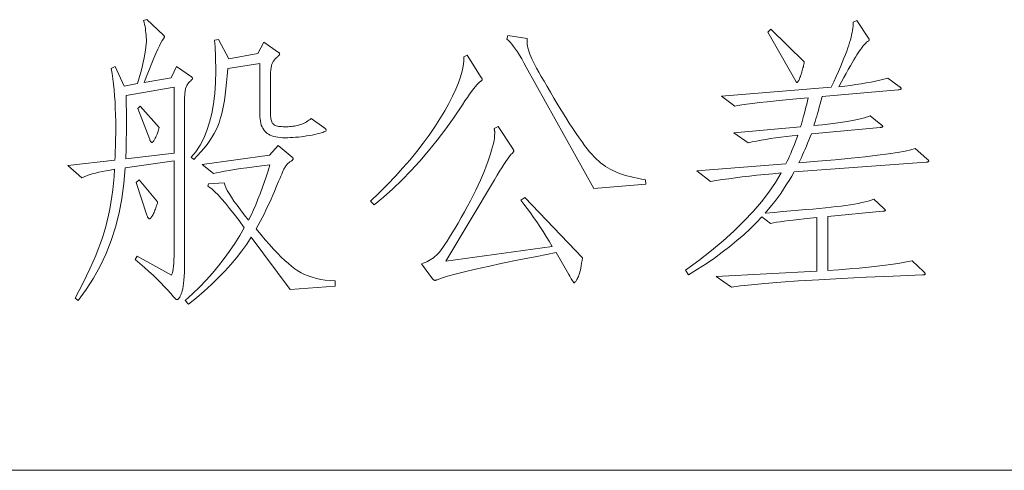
# Model space of a CAD drawing. Extents: x 0 to 1189, y 0 to 841.
# Tile 100 of 132: x 1041 to 1053, y 69 to 74. Entities that reach past the tile are written whole.
import ezdxf

# ---------------------------------------------------------------- set-up
doc = ezdxf.new("R2010")
doc.units = 0

msp = doc.modelspace()

# ---------------------------------------------------------------- linework, layer by layer
at = {"color": 7, "lineweight": 13}
msp.add_line((1026.5, 69), (1064, 69), dxfattribs=at)
for points in [[(1043.234, 73.579), (1043.405, 73.461), (1043.406, 73.459), (1043.408, 73.457), (1043.41, 73.455), (1043.411, 73.453), (1043.412, 73.451), (1043.413, 73.45), (1043.414, 73.448), (1043.415, 73.447), (1043.415, 73.445), (1043.415, 73.444), (1043.415, 73.442), (1043.415, 73.441), (1043.414, 73.439), (1043.413, 73.437), (1043.412, 73.436), (1043.411, 73.434), (1043.41, 73.432), (1043.408, 73.43), (1043.406, 73.428), (1043.405, 73.426), (1043.395, 73.418), (1043.385, 73.409), (1043.377, 73.401), (1043.369, 73.392), (1043.362, 73.383), (1043.356, 73.374), (1043.35, 73.365), (1043.346, 73.356), (1043.342, 73.347), (1043.339, 73.338), (1043.336, 73.328), (1043.334, 73.317), (1043.332, 73.305), (1043.33, 73.293), (1043.328, 73.279), (1043.327, 73.265), (1043.326, 73.249), (1043.325, 73.233), (1043.325, 73.216), (1043.325, 73.197), (1043.325, 71.414), (1043.324, 71.353), (1043.323, 71.297), (1043.322, 71.246), (1043.32, 71.199), (1043.317, 71.157), (1043.313, 71.12), (1043.309, 71.087), (1043.305, 71.059), (1043.299, 71.036), (1043.293, 71.017), (1043.287, 71.001), (1043.281, 70.988), (1043.276, 70.975), (1043.271, 70.965), (1043.265, 70.956), (1043.26, 70.948), (1043.256, 70.943), (1043.251, 70.939), (1043.247, 70.936), (1043.243, 70.935), (1043.239, 70.936), (1043.235, 70.937), (1043.231, 70.938), (1043.227, 70.94), (1043.223, 70.943), (1043.218, 70.947), (1043.214, 70.951), (1043.209, 70.955), (1043.205, 70.961), (1043.2, 70.967), (1043.167, 71.005), (1043.132, 71.045), (1043.095, 71.085), (1043.055, 71.126), (1043.012, 71.168), (1042.968, 71.211), (1042.92, 71.254), (1042.87, 71.299), (1042.818, 71.344), (1042.763, 71.39), (1042.787, 71.428), (1043.176, 71.213), (1043.182, 71.224), (1043.187, 71.239), (1043.191, 71.259), (1043.196, 71.283), (1043.199, 71.313), (1043.202, 71.347), (1043.204, 71.385), (1043.206, 71.428), (1043.206, 71.476), (1043.207, 71.529), (1043.207, 72.51), (1042.652, 72.431), (1042.637, 72.254), (1042.614, 72.083), (1042.582, 71.918), (1042.541, 71.758), (1042.492, 71.605), (1042.434, 71.457), (1042.368, 71.316), (1042.293, 71.18), (1042.21, 71.049), (1042.117, 70.925), (1042.083, 70.953), (1042.129, 71.04), (1042.173, 71.125), (1042.213, 71.207), (1042.251, 71.286), (1042.285, 71.362), (1042.317, 71.436), (1042.346, 71.506), (1042.371, 71.574), (1042.394, 71.64), (1042.414, 71.702), (1042.432, 71.764), (1042.448, 71.828), (1042.463, 71.894), (1042.477, 71.962), (1042.489, 72.033), (1042.5, 72.105), (1042.51, 72.179), (1042.518, 72.255), (1042.525, 72.333), (1042.53, 72.413), (1042.482, 72.405), (1042.436, 72.397), (1042.392, 72.389), (1042.351, 72.379), (1042.313, 72.37), (1042.277, 72.36), (1042.244, 72.35), (1042.213, 72.339), (1042.185, 72.328), (1042.159, 72.316), (1042, 72.455), (1042.534, 72.517), (1042.536, 72.554), (1042.537, 72.59), (1042.539, 72.627), (1042.54, 72.663), (1042.542, 72.699), (1042.542, 72.734), (1042.543, 72.77), (1042.544, 72.805), (1042.544, 72.84), (1042.544, 72.875), (1042.544, 72.955), (1042.542, 73.032), (1042.539, 73.106), (1042.536, 73.178), (1042.531, 73.248), (1042.525, 73.314), (1042.519, 73.378), (1042.511, 73.44), (1042.502, 73.498), (1042.492, 73.555), (1042.537, 73.579), (1042.641, 73.357), (1042.791, 73.385), (1042.81, 73.452), (1042.827, 73.515), (1042.842, 73.573), (1042.855, 73.627), (1042.866, 73.677), (1042.875, 73.722), (1042.882, 73.763), (1042.887, 73.8), (1042.89, 73.832), (1042.891, 73.86), (1042.891, 73.885), (1042.89, 73.911), (1042.888, 73.935), (1042.886, 73.96), (1042.883, 73.984), (1042.88, 74.008), (1042.876, 74.031), (1042.871, 74.054), (1042.866, 74.077), (1042.86, 74.099), (1042.895, 74.11), (1043.085, 73.936), (1043.087, 73.934), (1043.089, 73.932), (1043.091, 73.93), (1043.092, 73.928), (1043.093, 73.926), (1043.094, 73.924), (1043.095, 73.922), (1043.095, 73.921), (1043.096, 73.919), (1043.096, 73.917), (1043.096, 73.915), (1043.095, 73.913), (1043.095, 73.911), (1043.094, 73.909), (1043.093, 73.906), (1043.092, 73.904), (1043.091, 73.901), (1043.089, 73.898), (1043.087, 73.894), (1043.085, 73.891), (1043.072, 73.872), (1043.057, 73.846), (1043.039, 73.813), (1043.02, 73.774), (1043, 73.728), (1042.977, 73.675), (1042.952, 73.616), (1042.926, 73.55), (1042.897, 73.478), (1042.867, 73.398), (1043.172, 73.451)], [(1051.744, 72.531), (1051.748, 72.528), (1051.752, 72.525), (1051.755, 72.522), (1051.757, 72.519), (1051.76, 72.516), (1051.762, 72.514), (1051.763, 72.511), (1051.764, 72.509), (1051.765, 72.507), (1051.765, 72.505), (1051.765, 72.504), (1051.764, 72.502), (1051.762, 72.5), (1051.76, 72.499), (1051.757, 72.498), (1051.754, 72.497), (1051.75, 72.496), (1051.745, 72.495), (1051.74, 72.494), (1051.734, 72.493), (1050.239, 72.386), (1050.21, 72.335), (1050.18, 72.285), (1050.149, 72.236), (1050.118, 72.187), (1050.085, 72.14), (1050.052, 72.094), (1050.017, 72.048), (1049.982, 72.004), (1049.946, 71.96), (1049.909, 71.917), (1050.011, 71.925), (1050.108, 71.933), (1050.2, 71.941), (1050.288, 71.949), (1050.371, 71.956), (1050.449, 71.963), (1050.523, 71.97), (1050.592, 71.977), (1050.656, 71.984), (1050.716, 71.99), (1050.771, 71.996), (1050.824, 72.003), (1050.874, 72.011), (1050.921, 72.018), (1050.965, 72.026), (1051.006, 72.035), (1051.044, 72.044), (1051.079, 72.053), (1051.111, 72.063), (1051.141, 72.073), (1051.252, 71.973), (1051.255, 71.969), (1051.259, 71.966), (1051.262, 71.963), (1051.265, 71.96), (1051.267, 71.958), (1051.269, 71.956), (1051.271, 71.954), (1051.271, 71.952), (1051.272, 71.95), (1051.272, 71.948), (1051.272, 71.947), (1051.271, 71.946), (1051.27, 71.945), (1051.268, 71.943), (1051.265, 71.942), (1051.262, 71.941), (1051.259, 71.94), (1051.255, 71.94), (1051.25, 71.939), (1051.245, 71.938), (1050.62, 71.879), (1050.62, 71.265), (1050.745, 71.274), (1050.864, 71.284), (1050.976, 71.294), (1051.081, 71.304), (1051.18, 71.315), (1051.273, 71.327), (1051.359, 71.338), (1051.438, 71.35), (1051.511, 71.363), (1051.578, 71.376), (1051.703, 71.255), (1051.707, 71.251), (1051.71, 71.248), (1051.713, 71.245), (1051.716, 71.242), (1051.718, 71.239), (1051.72, 71.236), (1051.721, 71.234), (1051.723, 71.231), (1051.723, 71.229), (1051.723, 71.227), (1051.723, 71.225), (1051.722, 71.223), (1051.721, 71.222), (1051.718, 71.22), (1051.716, 71.219), (1051.712, 71.218), (1051.708, 71.217), (1051.703, 71.217), (1051.698, 71.217), (1051.692, 71.216), (1051.36, 71.203), (1051.054, 71.189), (1050.773, 71.175), (1050.518, 71.161), (1050.289, 71.147), (1050.085, 71.133), (1049.907, 71.119), (1049.755, 71.105), (1049.628, 71.092), (1049.527, 71.078), (1049.354, 71.199), (1050.495, 71.258), (1050.495, 71.865), (1050.421, 71.858), (1050.352, 71.851), (1050.288, 71.845), (1050.228, 71.838), (1050.174, 71.831), (1050.124, 71.825), (1050.078, 71.818), (1050.038, 71.812), (1050.002, 71.806), (1049.971, 71.799), (1049.871, 71.876), (1049.807, 71.807), (1049.739, 71.738), (1049.666, 71.671), (1049.589, 71.604), (1049.508, 71.537), (1049.423, 71.472), (1049.333, 71.407), (1049.239, 71.343), (1049.141, 71.279), (1049.038, 71.216), (1049.004, 71.268), (1049.156, 71.38), (1049.299, 71.491), (1049.432, 71.602), (1049.555, 71.713), (1049.669, 71.824), (1049.772, 71.934), (1049.866, 72.044), (1049.951, 72.153), (1050.025, 72.263), (1050.089, 72.372), (1049.995, 72.363), (1049.904, 72.354), (1049.816, 72.345), (1049.731, 72.336), (1049.65, 72.327), (1049.571, 72.317), (1049.496, 72.307), (1049.423, 72.296), (1049.354, 72.285), (1049.288, 72.275), (1049.135, 72.396), (1050.145, 72.476), (1050.159, 72.504), (1050.172, 72.533), (1050.186, 72.563), (1050.2, 72.594), (1050.213, 72.627), (1050.227, 72.66), (1050.24, 72.694), (1050.254, 72.729), (1050.267, 72.765), (1050.28, 72.802), (1050.214, 72.794), (1050.15, 72.786), (1050.088, 72.778), (1050.028, 72.77), (1049.971, 72.761), (1049.915, 72.752), (1049.862, 72.743), (1049.811, 72.734), (1049.762, 72.725), (1049.715, 72.715), (1049.555, 72.826), (1050.311, 72.895), (1050.32, 72.924), (1050.328, 72.954), (1050.337, 72.985), (1050.345, 73.016), (1050.354, 73.049), (1050.363, 73.082), (1050.371, 73.117), (1050.38, 73.152), (1050.389, 73.188), (1050.398, 73.225), (1050.265, 73.213), (1050.143, 73.201), (1050.032, 73.19), (1049.932, 73.18), (1049.843, 73.17), (1049.765, 73.161), (1049.699, 73.153), (1049.643, 73.145), (1049.599, 73.138), (1049.566, 73.131), (1049.413, 73.242), (1050.658, 73.343), (1050.687, 73.406), (1050.714, 73.466), (1050.739, 73.523), (1050.762, 73.576), (1050.783, 73.626), (1050.802, 73.672), (1050.819, 73.715), (1050.834, 73.754), (1050.847, 73.789), (1050.858, 73.822), (1050.867, 73.852), (1050.876, 73.881), (1050.883, 73.909), (1050.89, 73.937), (1050.896, 73.963), (1050.9, 73.989), (1050.904, 74.013), (1050.906, 74.037), (1050.908, 74.06), (1050.908, 74.082), (1050.95, 74.099), (1051.082, 73.902), (1051.083, 73.899), (1051.084, 73.896), (1051.085, 73.894), (1051.086, 73.892), (1051.087, 73.889), (1051.087, 73.887), (1051.088, 73.885), (1051.088, 73.884), (1051.089, 73.882), (1051.089, 73.881), (1051.088, 73.879), (1051.088, 73.878), (1051.088, 73.877), (1051.087, 73.875), (1051.086, 73.874), (1051.085, 73.872), (1051.083, 73.871), (1051.082, 73.87), (1051.08, 73.868), (1051.078, 73.867), (1051.069, 73.861), (1051.06, 73.854), (1051.05, 73.845), (1051.04, 73.834), (1051.029, 73.822), (1051.018, 73.808), (1051.005, 73.792), (1050.993, 73.775), (1050.979, 73.756), (1050.965, 73.735), (1050.95, 73.712), (1050.934, 73.685), (1050.916, 73.655), (1050.896, 73.622), (1050.875, 73.585), (1050.852, 73.545), (1050.828, 73.501), (1050.802, 73.454), (1050.774, 73.404), (1050.745, 73.35), (1050.812, 73.357), (1050.877, 73.365), (1050.939, 73.373), (1050.999, 73.382), (1051.056, 73.392), (1051.11, 73.402), (1051.161, 73.412), (1051.21, 73.423), (1051.256, 73.435), (1051.3, 73.447), (1051.428, 73.353), (1051.433, 73.35), (1051.437, 73.347), (1051.441, 73.344), (1051.444, 73.341), (1051.447, 73.338), (1051.449, 73.336), (1051.451, 73.333), (1051.452, 73.331), (1051.453, 73.329), (1051.453, 73.327), (1051.452, 73.326), (1051.451, 73.324), (1051.45, 73.323), (1051.447, 73.321), (1051.444, 73.32), (1051.44, 73.319), (1051.436, 73.318), (1051.431, 73.317), (1051.425, 73.316), (1051.418, 73.315), (1050.554, 73.239), (1050.543, 73.196), (1050.533, 73.155), (1050.523, 73.116), (1050.513, 73.08), (1050.503, 73.046), (1050.494, 73.014), (1050.485, 72.984), (1050.477, 72.957), (1050.468, 72.932), (1050.461, 72.909), (1050.56, 72.919), (1050.651, 72.929), (1050.735, 72.94), (1050.811, 72.95), (1050.879, 72.961), (1050.938, 72.973), (1050.99, 72.984), (1051.035, 72.996), (1051.071, 73.008), (1051.099, 73.02), (1051.22, 72.923), (1051.225, 72.919), (1051.229, 72.916), (1051.233, 72.912), (1051.236, 72.909), (1051.239, 72.906), (1051.241, 72.904), (1051.242, 72.902), (1051.244, 72.9), (1051.244, 72.898), (1051.245, 72.897), (1051.244, 72.896), (1051.243, 72.895), (1051.242, 72.894), (1051.24, 72.893), (1051.237, 72.892), (1051.233, 72.892), (1051.229, 72.891), (1051.225, 72.89), (1051.219, 72.889), (1051.213, 72.889), (1050.433, 72.816), (1050.419, 72.78), (1050.405, 72.745), (1050.391, 72.71), (1050.377, 72.676), (1050.363, 72.643), (1050.348, 72.61), (1050.334, 72.578), (1050.32, 72.547), (1050.305, 72.516), (1050.291, 72.486), (1050.507, 72.504), (1050.704, 72.522), (1050.883, 72.539), (1051.043, 72.556), (1051.184, 72.572), (1051.306, 72.588), (1051.41, 72.604), (1051.495, 72.619), (1051.561, 72.634), (1051.609, 72.649)], [(1048.556, 72.243), (1047.966, 72.195), (1047.2, 73.572), (1047.173, 73.621), (1047.148, 73.666), (1047.123, 73.707), (1047.1, 73.744), (1047.077, 73.777), (1047.056, 73.807), (1047.036, 73.833), (1047.016, 73.855), (1046.998, 73.873), (1046.981, 73.888), (1046.992, 73.929), (1047.21, 73.895), (1047.209, 73.875), (1047.209, 73.855), (1047.211, 73.834), (1047.214, 73.813), (1047.218, 73.79), (1047.224, 73.767), (1047.232, 73.742), (1047.241, 73.717), (1047.252, 73.691), (1047.264, 73.664), (1047.278, 73.634), (1047.296, 73.599), (1047.317, 73.56), (1047.342, 73.515), (1047.37, 73.466), (1047.401, 73.411), (1047.435, 73.352), (1047.473, 73.288), (1047.514, 73.219), (1047.559, 73.145), (1047.604, 73.071), (1047.647, 73.002), (1047.688, 72.937), (1047.727, 72.877), (1047.764, 72.821), (1047.799, 72.77), (1047.832, 72.724), (1047.862, 72.682), (1047.891, 72.645), (1047.918, 72.613), (1047.943, 72.583), (1047.969, 72.556), (1047.995, 72.53), (1048.021, 72.506), (1048.047, 72.484), (1048.074, 72.464), (1048.1, 72.445), (1048.126, 72.428), (1048.153, 72.413), (1048.18, 72.399), (1048.207, 72.387), (1048.237, 72.375), (1048.269, 72.363), (1048.303, 72.352), (1048.34, 72.341), (1048.378, 72.331), (1048.418, 72.32), (1048.461, 72.311), (1048.506, 72.301), (1048.553, 72.292)], [(1050.353, 73.631), (1050.351, 73.618), (1050.348, 73.605), (1050.345, 73.591), (1050.342, 73.577), (1050.338, 73.563), (1050.334, 73.548), (1050.33, 73.532), (1050.325, 73.517), (1050.32, 73.5), (1050.315, 73.483), (1050.309, 73.467), (1050.304, 73.453), (1050.299, 73.44), (1050.294, 73.429), (1050.29, 73.42), (1050.285, 73.412), (1050.281, 73.406), (1050.277, 73.402), (1050.273, 73.399), (1050.27, 73.398), (1050.268, 73.399), (1050.267, 73.399), (1050.266, 73.4), (1050.264, 73.401), (1050.263, 73.402), (1050.261, 73.403), (1050.26, 73.405), (1050.259, 73.407), (1050.257, 73.41), (1050.256, 73.412), (1049.94, 73.967), (1049.975, 74.002)], [(1044.903, 72.889), (1044.908, 72.885), (1044.913, 72.882), (1044.917, 72.878), (1044.921, 72.875), (1044.924, 72.872), (1044.927, 72.869), (1044.928, 72.866), (1044.93, 72.863), (1044.931, 72.86), (1044.931, 72.857), (1044.929, 72.852), (1044.925, 72.847), (1044.917, 72.842), (1044.905, 72.837), (1044.891, 72.831), (1044.873, 72.826), (1044.853, 72.82), (1044.829, 72.814), (1044.802, 72.808), (1044.771, 72.802), (1044.74, 72.796), (1044.708, 72.791), (1044.677, 72.786), (1044.646, 72.782), (1044.615, 72.778), (1044.584, 72.776), (1044.554, 72.773), (1044.524, 72.772), (1044.494, 72.771), (1044.464, 72.771), (1044.436, 72.771), (1044.408, 72.773), (1044.383, 72.776), (1044.359, 72.781), (1044.336, 72.786), (1044.315, 72.793), (1044.296, 72.801), (1044.278, 72.811), (1044.262, 72.821), (1044.247, 72.833), (1044.234, 72.846), (1044.223, 72.861), (1044.212, 72.878), (1044.203, 72.896), (1044.195, 72.915), (1044.189, 72.937), (1044.184, 72.96), (1044.181, 72.984), (1044.179, 73.01), (1044.178, 73.038), (1044.178, 73.614), (1043.814, 73.555), (1043.808, 73.474), (1043.801, 73.398), (1043.793, 73.326), (1043.785, 73.258), (1043.776, 73.195), (1043.766, 73.136), (1043.755, 73.081), (1043.743, 73.031), (1043.73, 72.984), (1043.717, 72.942), (1043.701, 72.902), (1043.683, 72.862), (1043.662, 72.821), (1043.637, 72.78), (1043.61, 72.738), (1043.58, 72.696), (1043.547, 72.654), (1043.51, 72.611), (1043.471, 72.568), (1043.429, 72.524), (1043.401, 72.549), (1043.454, 72.613), (1043.501, 72.685), (1043.543, 72.765), (1043.579, 72.852), (1043.609, 72.946), (1043.634, 73.047), (1043.654, 73.156), (1043.667, 73.272), (1043.676, 73.396), (1043.679, 73.527), (1043.678, 73.559), (1043.678, 73.592), (1043.677, 73.625), (1043.676, 73.66), (1043.675, 73.694), (1043.674, 73.73), (1043.672, 73.766), (1043.67, 73.802), (1043.667, 73.839), (1043.665, 73.877), (1043.71, 73.884), (1043.828, 73.666), (1044.157, 73.725), (1044.223, 73.856), (1044.39, 73.738), (1044.392, 73.737), (1044.395, 73.736), (1044.397, 73.734), (1044.399, 73.732), (1044.4, 73.731), (1044.401, 73.729), (1044.402, 73.727), (1044.403, 73.725), (1044.403, 73.723), (1044.404, 73.721), (1044.403, 73.719), (1044.402, 73.716), (1044.4, 73.713), (1044.398, 73.709), (1044.395, 73.706), (1044.391, 73.701), (1044.386, 73.696), (1044.38, 73.691), (1044.374, 73.686), (1044.367, 73.679), (1044.36, 73.673), (1044.353, 73.666), (1044.347, 73.66), (1044.341, 73.652), (1044.336, 73.645), (1044.331, 73.637), (1044.326, 73.629), (1044.322, 73.621), (1044.318, 73.612), (1044.315, 73.603), (1044.312, 73.594), (1044.31, 73.583), (1044.307, 73.572), (1044.305, 73.56), (1044.303, 73.548), (1044.302, 73.534), (1044.301, 73.52), (1044.3, 73.504), (1044.3, 73.488), (1044.3, 73.471), (1044.3, 73.052), (1044.3, 73.033), (1044.301, 73.017), (1044.302, 73.001), (1044.304, 72.987), (1044.307, 72.974), (1044.31, 72.962), (1044.314, 72.951), (1044.318, 72.942), (1044.323, 72.934), (1044.329, 72.927), (1044.336, 72.921), (1044.344, 72.915), (1044.353, 72.911), (1044.364, 72.907), (1044.377, 72.903), (1044.391, 72.9), (1044.406, 72.898), (1044.423, 72.897), (1044.441, 72.896), (1044.461, 72.895), (1044.481, 72.896), (1044.5, 72.896), (1044.519, 72.897), (1044.537, 72.899), (1044.554, 72.901), (1044.571, 72.903), (1044.586, 72.906), (1044.601, 72.909), (1044.615, 72.912), (1044.629, 72.916), (1044.642, 72.921), (1044.655, 72.926), (1044.669, 72.932), (1044.682, 72.938), (1044.695, 72.945), (1044.708, 72.953), (1044.721, 72.961), (1044.734, 72.97), (1044.748, 72.979), (1044.761, 72.989)], [(1046.69, 73.454), (1046.692, 73.451), (1046.693, 73.449), (1046.695, 73.446), (1046.696, 73.444), (1046.698, 73.441), (1046.698, 73.439), (1046.699, 73.437), (1046.7, 73.435), (1046.7, 73.433), (1046.7, 73.431), (1046.7, 73.43), (1046.699, 73.428), (1046.699, 73.426), (1046.697, 73.424), (1046.696, 73.422), (1046.694, 73.42), (1046.692, 73.418), (1046.689, 73.416), (1046.686, 73.414), (1046.683, 73.412), (1046.671, 73.403), (1046.657, 73.389), (1046.641, 73.372), (1046.623, 73.351), (1046.603, 73.327), (1046.581, 73.298), (1046.557, 73.265), (1046.532, 73.229), (1046.504, 73.189), (1046.475, 73.145), (1046.381, 73.005), (1046.286, 72.871), (1046.189, 72.743), (1046.092, 72.621), (1045.992, 72.504), (1045.892, 72.394), (1045.79, 72.289), (1045.686, 72.191), (1045.582, 72.098), (1045.476, 72.011), (1045.434, 72.052), (1045.532, 72.147), (1045.626, 72.241), (1045.716, 72.335), (1045.801, 72.428), (1045.882, 72.522), (1045.959, 72.615), (1046.031, 72.708), (1046.099, 72.801), (1046.162, 72.893), (1046.221, 72.986), (1046.275, 73.076), (1046.323, 73.161), (1046.365, 73.243), (1046.401, 73.32), (1046.431, 73.392), (1046.455, 73.461), (1046.474, 73.525), (1046.486, 73.584), (1046.492, 73.639), (1046.492, 73.69), (1046.53, 73.707)], [(1043.207, 72.597), (1043.207, 73.343), (1042.662, 73.249), (1042.663, 73.22), (1042.663, 73.191), (1042.664, 73.16), (1042.664, 73.129), (1042.665, 73.096), (1042.665, 73.063), (1042.665, 73.029), (1042.665, 72.994), (1042.666, 72.958), (1042.666, 72.921), (1042.666, 72.884), (1042.665, 72.846), (1042.665, 72.808), (1042.664, 72.77), (1042.664, 72.731), (1042.663, 72.692), (1042.662, 72.652), (1042.661, 72.612), (1042.66, 72.572), (1042.659, 72.531)], [(1043.037, 72.889), (1043.033, 72.874), (1043.03, 72.86), (1043.026, 72.847), (1043.021, 72.834), (1043.017, 72.822), (1043.013, 72.81), (1043.008, 72.798), (1043.003, 72.788), (1042.999, 72.777), (1042.993, 72.767), (1042.988, 72.758), (1042.984, 72.75), (1042.979, 72.742), (1042.975, 72.736), (1042.971, 72.731), (1042.967, 72.726), (1042.964, 72.723), (1042.961, 72.72), (1042.958, 72.719), (1042.955, 72.719), (1042.953, 72.719), (1042.95, 72.72), (1042.948, 72.721), (1042.945, 72.724), (1042.943, 72.726), (1042.94, 72.73), (1042.937, 72.734), (1042.935, 72.739), (1042.932, 72.744), (1042.929, 72.75), (1042.794, 73.104), (1042.822, 73.131)], [(1047.838, 71.411), (1047.833, 71.378), (1047.828, 71.348), (1047.823, 71.32), (1047.818, 71.295), (1047.813, 71.271), (1047.808, 71.25), (1047.802, 71.23), (1047.797, 71.213), (1047.792, 71.198), (1047.786, 71.185), (1047.781, 71.174), (1047.775, 71.164), (1047.77, 71.155), (1047.765, 71.147), (1047.761, 71.141), (1047.756, 71.136), (1047.752, 71.132), (1047.748, 71.129), (1047.744, 71.127), (1047.741, 71.126), (1047.74, 71.127), (1047.737, 71.13), (1047.734, 71.135), (1047.73, 71.141), (1047.724, 71.15), (1047.718, 71.16), (1047.71, 71.172), (1047.702, 71.186), (1047.693, 71.202), (1047.682, 71.22), (1047.54, 71.47), (1047.318, 71.426), (1047.115, 71.385), (1046.932, 71.347), (1046.768, 71.312), (1046.623, 71.28), (1046.498, 71.25), (1046.392, 71.224), (1046.305, 71.2), (1046.238, 71.179), (1046.19, 71.161), (1046.187, 71.16), (1046.183, 71.158), (1046.18, 71.157), (1046.177, 71.156), (1046.175, 71.156), (1046.172, 71.155), (1046.169, 71.155), (1046.167, 71.154), (1046.165, 71.154), (1046.162, 71.154), (1046.16, 71.154), (1046.158, 71.155), (1046.156, 71.156), (1046.154, 71.157), (1046.151, 71.158), (1046.149, 71.16), (1046.146, 71.162), (1046.144, 71.165), (1046.141, 71.168), (1046.138, 71.171), (1046.01, 71.341), (1046.031, 71.348), (1046.052, 71.356), (1046.072, 71.365), (1046.091, 71.375), (1046.11, 71.386), (1046.129, 71.398), (1046.147, 71.411), (1046.164, 71.425), (1046.181, 71.44), (1046.197, 71.456), (1046.214, 71.475), (1046.233, 71.499), (1046.255, 71.528), (1046.278, 71.562), (1046.303, 71.6), (1046.331, 71.644), (1046.361, 71.692), (1046.392, 71.746), (1046.426, 71.804), (1046.463, 71.867), (1046.499, 71.932), (1046.533, 71.995), (1046.566, 72.057), (1046.597, 72.117), (1046.626, 72.176), (1046.653, 72.233), (1046.679, 72.289), (1046.703, 72.344), (1046.725, 72.397), (1046.745, 72.448), (1046.764, 72.497), (1046.78, 72.544), (1046.795, 72.588), (1046.807, 72.629), (1046.818, 72.668), (1046.827, 72.704), (1046.834, 72.738), (1046.839, 72.769), (1046.841, 72.797), (1046.842, 72.823), (1046.842, 72.829), (1046.842, 72.835), (1046.842, 72.84), (1046.841, 72.846), (1046.841, 72.851), (1046.84, 72.856), (1046.839, 72.861), (1046.838, 72.866), (1046.837, 72.87), (1046.835, 72.875), (1046.88, 72.899), (1047.044, 72.653), (1047.046, 72.649), (1047.049, 72.645), (1047.051, 72.641), (1047.052, 72.638), (1047.054, 72.634), (1047.055, 72.631), (1047.056, 72.629), (1047.057, 72.626), (1047.057, 72.624), (1047.057, 72.621), (1047.057, 72.619), (1047.057, 72.617), (1047.056, 72.615), (1047.055, 72.612), (1047.053, 72.609), (1047.051, 72.606), (1047.049, 72.603), (1047.046, 72.6), (1047.043, 72.597), (1047.04, 72.594), (1047.03, 72.584), (1047.018, 72.57), (1047.003, 72.551), (1046.986, 72.528), (1046.967, 72.5), (1046.946, 72.468), (1046.923, 72.431), (1046.897, 72.391), (1046.869, 72.345), (1046.839, 72.295), (1046.287, 71.373), (1047.495, 71.539), (1047.46, 71.597), (1047.425, 71.653), (1047.39, 71.709), (1047.354, 71.763), (1047.318, 71.816), (1047.283, 71.868), (1047.247, 71.918), (1047.21, 71.968), (1047.174, 72.016), (1047.137, 72.063), (1047.182, 72.094)], [(1045.031, 71.088), (1044.521, 71.05), (1044.081, 71.643), (1044.03, 71.565), (1043.974, 71.487), (1043.914, 71.41), (1043.849, 71.333), (1043.78, 71.257), (1043.707, 71.181), (1043.629, 71.106), (1043.547, 71.031), (1043.461, 70.957), (1043.37, 70.883), (1043.332, 70.925), (1043.414, 71), (1043.493, 71.077), (1043.568, 71.155), (1043.64, 71.235), (1043.709, 71.317), (1043.774, 71.4), (1043.836, 71.486), (1043.895, 71.572), (1043.95, 71.661), (1044.001, 71.751), (1043.942, 71.831), (1043.886, 71.904), (1043.834, 71.969), (1043.787, 72.028), (1043.744, 72.079), (1043.704, 72.122), (1043.669, 72.158), (1043.638, 72.187), (1043.611, 72.208), (1043.588, 72.222), (1043.595, 72.247), (1043.772, 72.261), (1043.78, 72.236), (1043.792, 72.207), (1043.809, 72.174), (1043.83, 72.138), (1043.855, 72.098), (1043.885, 72.053), (1043.92, 72.005), (1043.959, 71.953), (1044.002, 71.897), (1044.05, 71.837), (1044.078, 71.894), (1044.105, 71.952), (1044.131, 72.012), (1044.157, 72.073), (1044.182, 72.135), (1044.205, 72.198), (1044.229, 72.263), (1044.251, 72.329), (1044.272, 72.397), (1044.293, 72.465), (1044.199, 72.454), (1044.113, 72.442), (1044.032, 72.431), (1043.958, 72.421), (1043.891, 72.411), (1043.83, 72.401), (1043.776, 72.391), (1043.728, 72.382), (1043.686, 72.373), (1043.651, 72.365), (1043.526, 72.469), (1044.289, 72.573), (1044.386, 72.684), (1044.546, 72.552), (1044.548, 72.55), (1044.55, 72.548), (1044.551, 72.546), (1044.552, 72.544), (1044.554, 72.542), (1044.555, 72.54), (1044.555, 72.537), (1044.556, 72.535), (1044.556, 72.533), (1044.556, 72.531), (1044.556, 72.529), (1044.555, 72.527), (1044.553, 72.524), (1044.55, 72.521), (1044.547, 72.518), (1044.543, 72.514), (1044.538, 72.511), (1044.533, 72.507), (1044.527, 72.503), (1044.52, 72.498), (1044.513, 72.493), (1044.506, 72.488), (1044.499, 72.482), (1044.492, 72.476), (1044.486, 72.469), (1044.48, 72.461), (1044.474, 72.453), (1044.468, 72.444), (1044.463, 72.435), (1044.457, 72.425), (1044.452, 72.414), (1044.444, 72.399), (1044.436, 72.381), (1044.427, 72.359), (1044.416, 72.334), (1044.404, 72.306), (1044.39, 72.275), (1044.376, 72.241), (1044.36, 72.203), (1044.343, 72.162), (1044.325, 72.119), (1044.306, 72.076), (1044.287, 72.034), (1044.267, 71.991), (1044.247, 71.949), (1044.226, 71.906), (1044.205, 71.864), (1044.182, 71.822), (1044.16, 71.779), (1044.136, 71.737), (1044.189, 71.674), (1044.239, 71.614), (1044.288, 71.559), (1044.335, 71.508), (1044.379, 71.461), (1044.422, 71.418), (1044.463, 71.379), (1044.502, 71.344), (1044.539, 71.313), (1044.574, 71.286), (1044.609, 71.262), (1044.646, 71.24), (1044.686, 71.221), (1044.728, 71.204), (1044.773, 71.189), (1044.82, 71.176), (1044.869, 71.165), (1044.921, 71.157), (1044.975, 71.151), (1045.031, 71.147)], [(1043.019, 72.046), (1043.016, 72.031), (1043.012, 72.017), (1043.008, 72.003), (1043.004, 71.989), (1042.999, 71.976), (1042.994, 71.963), (1042.989, 71.95), (1042.984, 71.937), (1042.978, 71.924), (1042.973, 71.912), (1042.967, 71.9), (1042.961, 71.89), (1042.956, 71.881), (1042.951, 71.873), (1042.947, 71.866), (1042.942, 71.861), (1042.938, 71.857), (1042.934, 71.854), (1042.931, 71.852), (1042.927, 71.851), (1042.924, 71.852), (1042.921, 71.853), (1042.918, 71.855), (1042.915, 71.858), (1042.912, 71.862), (1042.909, 71.866), (1042.906, 71.872), (1042.904, 71.878), (1042.901, 71.885), (1042.898, 71.893), (1042.777, 72.264), (1042.811, 72.295)]]:
    msp.add_lwpolyline(points, close=True, dxfattribs=at)

doc.saveas('drawing.dxf')
